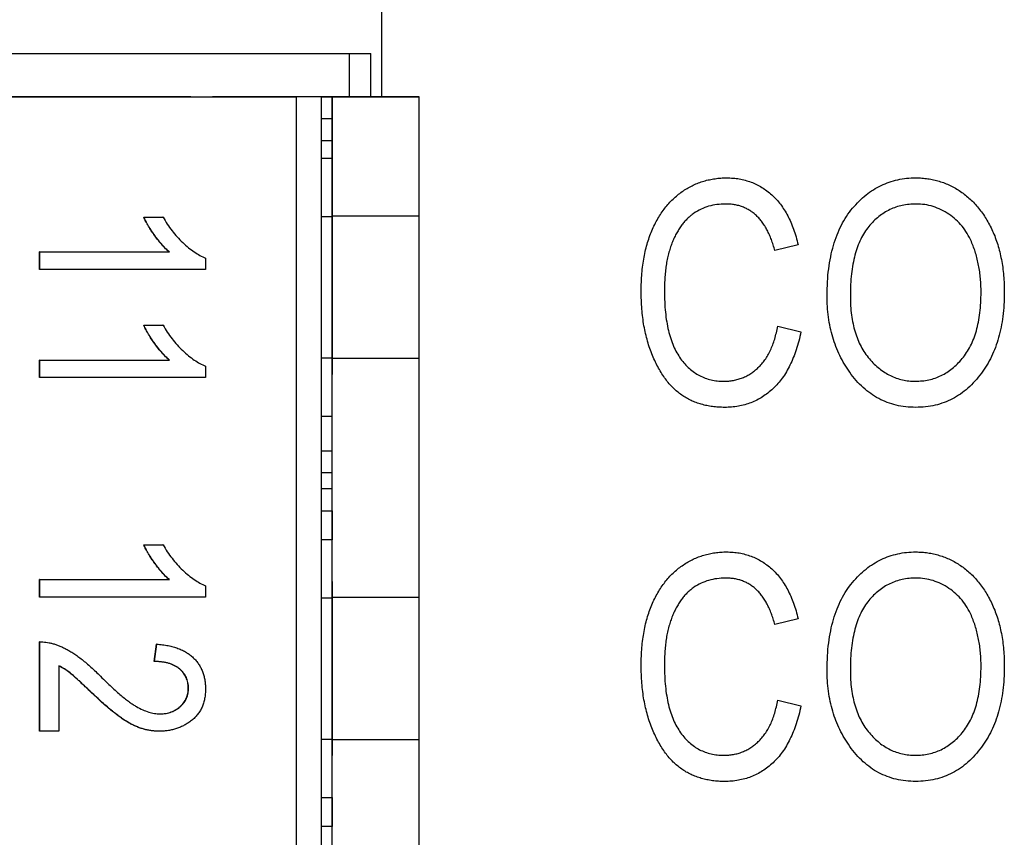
# Model space of a CAD drawing. Header units: millimetres. Extents: x 0 to 840, y 0 to 594.
# Tile 49 of 77: x 393.12 to 402.17, y 335.9 to 343.41. Entities that reach past the tile are written whole.
import ezdxf

# ---------------------------------------------------------------- set-up
doc = ezdxf.new("R2010")
doc.units = ezdxf.units.MM
doc.header["$LTSCALE"] = 2
doc.linetypes.add('SLD-Solid', pattern=[0])

msp = doc.modelspace()

# ---------------------------------------------------------------- linework, layer by layer
at = {"color": 7, "linetype": 'SLD-Solid', "lineweight": 25}
for p, q in [((396.4482, 342.6957), (396.4482, 343.8601)), ((389.149, 343.0957), (396.149, 343.0957)), ((389.149, 343.0957), (395.549, 343.0957)), ((395.549, 343.0957), (396.149, 343.0957)), ((396.149, 343.0957), (396.149, 342.6957)), ((396.149, 343.0957), (396.349, 343.0957)), ((396.349, 342.6957), (396.349, 343.0957)), ((394.694, 342.6957), (387.094, 342.6957)), ((392.4269, 342.6957), (395.6612, 342.6957)), ((394.694, 342.6957), (394.894, 342.6957)), ((396.794, 342.6957), (394.894, 342.6957)), ((395.894, 342.6957), (395.6612, 342.6957)), ((395.6612, 342.6957), (395.6612, 307.6957)), ((395.894, 342.6957), (395.994, 342.6957)), ((395.894, 307.6957), (395.894, 342.6957)), ((395.994, 342.6957), (396.794, 342.6957)), ((395.994, 342.4957), (395.994, 342.6957)), ((395.994, 342.6957), (395.994, 341.5996)), ((396.794, 341.5996), (396.794, 342.6957)), ((395.994, 342.4957), (395.894, 342.4957)), ((395.994, 342.2957), (395.994, 342.4957)), ((395.894, 342.2957), (395.994, 342.2957)), ((395.994, 342.1289), (395.994, 342.2957)), ((395.994, 342.1289), (395.894, 342.1289)), ((395.994, 341.5957), (395.994, 342.1289)), ((395.994, 341.5957), (395.994, 341.7457)), ((395.994, 341.7457), (395.994, 340.1457)), ((394.2622, 341.5918), (394.4377, 341.5918)), ((394.2644, 341.5918), (394.2622, 341.5918)), ((394.2644, 341.5918), (394.44, 341.5918)), ((394.44, 341.5918), (394.4377, 341.5918)), ((395.994, 341.5957), (395.894, 341.5957)), ((395.994, 340.2919), (395.994, 341.5996)), ((396.794, 341.5996), (395.994, 341.5996)), ((396.794, 340.2919), (396.794, 341.5996)), ((400.2726, 341.3387), (400.0591, 341.2854)), ((393.3064, 341.2716), (394.4962, 341.2716)), ((393.3064, 341.1115), (393.3064, 341.2716)), ((393.3087, 341.2716), (393.3064, 341.2716)), ((393.3087, 341.1115), (393.3087, 341.2716)), ((393.3087, 341.2716), (394.4985, 341.2716)), ((394.4985, 341.2716), (394.4962, 341.2716)), ((394.8301, 341.2153), (394.8301, 341.1115)), ((393.3087, 341.1115), (393.3064, 341.1115)), ((394.8301, 341.1115), (393.3087, 341.1115)), ((394.2622, 340.5993), (394.4377, 340.5993)), ((394.2644, 340.5993), (394.2622, 340.5993)), ((394.2644, 340.5993), (394.44, 340.5993)), ((394.44, 340.5993), (394.4377, 340.5993)), ((400.0858, 340.5916), (400.2993, 340.5382)), ((393.3064, 340.2791), (394.4962, 340.2791)), ((393.3064, 340.119), (393.3064, 340.2791)), ((393.3087, 340.2791), (393.3064, 340.2791)), ((393.3087, 340.119), (393.3087, 340.2791)), ((393.3087, 340.2791), (394.4985, 340.2791)), ((394.4985, 340.2791), (394.4962, 340.2791)), ((395.994, 340.2957), (395.894, 340.2957)), ((395.994, 339.7625), (395.994, 340.2957)), ((395.994, 340.1457), (395.994, 340.2957)), ((395.994, 338.0996), (395.994, 340.2919)), ((396.794, 340.2919), (395.994, 340.2919)), ((396.794, 338.0996), (396.794, 340.2919)), ((394.8301, 340.2228), (394.8301, 340.119)), ((393.3087, 340.119), (393.3064, 340.119)), ((394.8301, 340.119), (393.3087, 340.119)), ((395.894, 339.7625), (395.994, 339.7625)), ((395.994, 339.4457), (395.994, 339.7625)), ((395.894, 339.4457), (395.994, 339.4457)), ((395.994, 339.2457), (395.994, 339.4457)), ((395.894, 339.2457), (395.994, 339.2457)), ((395.994, 339.0957), (395.994, 339.2457)), ((395.994, 339.0957), (395.894, 339.0957)), ((395.994, 338.8957), (395.994, 339.0957)), ((395.894, 338.8957), (395.994, 338.8957)), ((395.994, 338.8957), (395.994, 338.6289)), ((395.994, 338.6289), (395.894, 338.6289)), ((395.994, 338.0957), (395.994, 338.6289)), ((394.2622, 338.5826), (394.4377, 338.5826)), ((394.2644, 338.5826), (394.2622, 338.5826)), ((394.2644, 338.5826), (394.44, 338.5826)), ((394.44, 338.5826), (394.4377, 338.5826)), ((393.3064, 338.2624), (394.4962, 338.2624)), ((393.3064, 338.1023), (393.3064, 338.2624)), ((393.3087, 338.2624), (393.3064, 338.2624)), ((393.3087, 338.1023), (393.3087, 338.2624)), ((393.3087, 338.2624), (394.4985, 338.2624)), ((394.4985, 338.2624), (394.4962, 338.2624)), ((395.994, 338.0957), (395.994, 338.2457)), ((395.994, 338.2457), (395.994, 336.6457)), ((394.8301, 338.2061), (394.8301, 338.1023)), ((393.3087, 338.1023), (393.3064, 338.1023)), ((394.8301, 338.1023), (393.3087, 338.1023)), ((395.894, 338.0957), (395.994, 338.0957)), ((395.994, 336.7919), (395.994, 338.0996)), ((396.794, 338.0996), (395.994, 338.0996)), ((396.794, 336.7919), (396.794, 338.0996)), ((400.2726, 337.9031), (400.0591, 337.8497)), ((393.3064, 336.8697), (393.3064, 337.6903)), ((393.3087, 337.6903), (393.3064, 337.6903)), ((393.3087, 336.8697), (393.3087, 337.6903)), ((394.3597, 337.5102), (394.3792, 337.6703)), ((394.3619, 337.5102), (394.3815, 337.6703)), ((394.3815, 337.6703), (394.3792, 337.6703)), ((393.4842, 337.4701), (393.4842, 336.8697)), ((394.3619, 337.5102), (394.3597, 337.5102)), ((394.674, 337.2659), (394.6718, 337.2659)), ((393.7759, 337.2322), (393.7737, 337.2322)), ((400.0858, 337.1559), (400.2993, 337.1025)), ((393.3087, 336.8697), (393.3064, 336.8697)), ((393.4842, 336.8697), (393.3087, 336.8697)), ((394.4092, 336.8697), (394.4069, 336.8697)), ((395.894, 336.7957), (395.994, 336.7957)), ((395.994, 336.2625), (395.994, 336.7957)), ((395.994, 336.6457), (395.994, 336.7957)), ((395.994, 334.5996), (395.994, 336.7919)), ((396.794, 336.7919), (395.994, 336.7919)), ((396.794, 334.5996), (396.794, 336.7919)), ((395.894, 336.2625), (395.994, 336.2625)), ((395.994, 336.2625), (395.994, 335.9957)), ((395.994, 335.9957), (395.894, 335.9957)), ((395.994, 335.7957), (395.994, 335.9957))]:
    msp.add_line(p, q, dxfattribs=at)
for points, knots in [([(398.8317, 340.9122), (398.832, 340.9397), (398.8325, 340.9937), (398.8378, 341.073), (398.8454, 341.1492), (398.8573, 341.222), (398.8716, 341.2918), (398.8896, 341.3582), (398.9109, 341.4215), (398.9354, 341.4813), (398.9626, 341.5378), (398.9922, 341.5909), (399.0242, 341.6403), (399.0583, 341.6863), (399.0947, 341.7287), (399.1338, 341.7674), (399.1751, 341.8023), (399.2185, 341.8342), (399.2638, 341.8619), (399.3104, 341.8864), (399.3584, 341.9068), (399.4077, 341.9235), (399.4583, 341.9365), (399.5102, 341.9454), (399.5632, 341.9518), (399.5991, 341.9522), (399.6172, 341.9525)], [0, 0, 0, 0, 0.056462, 0.11074, 0.162911, 0.213439, 0.262086, 0.309046, 0.354486, 0.398854, 0.441572, 0.483055, 0.523465, 0.562183, 0.600591, 0.637887, 0.674903, 0.711628, 0.748106, 0.783812, 0.819451, 0.854974, 0.890586, 0.926491, 0.962919, 1, 1, 1, 1]), ([(399.6172, 341.9525), (399.6369, 341.9519), (399.6757, 341.951), (399.733, 341.9439), (399.788, 341.9313), (399.8409, 341.914), (399.8919, 341.8925), (399.9406, 341.8654), (399.9874, 341.8338), (400.0316, 341.7968), (400.0735, 341.7558), (400.1113, 341.7092), (400.1471, 341.659), (400.1784, 341.6035), (400.2077, 341.5442), (400.232, 341.4796), (400.2553, 341.4112), (400.2667, 341.3633), (400.2726, 341.3387)], [0, 0, 0, 0, 0.060572, 0.118984, 0.176674, 0.233144, 0.289664, 0.346127, 0.403811, 0.462525, 0.522496, 0.583338, 0.646358, 0.711272, 0.778557, 0.848994, 0.922579, 1, 1, 1, 1]), ([(400.5394, 340.8713), (400.5402, 340.9135), (400.5416, 340.9955), (400.5523, 341.1148), (400.5706, 341.2266), (400.5959, 341.331), (400.6287, 341.4279), (400.6687, 341.5174), (400.7165, 341.5992), (400.771, 341.673), (400.8313, 341.7383), (400.895, 341.796), (400.963, 341.8442), (401.0343, 341.8836), (401.1091, 341.9151), (401.188, 341.9363), (401.2701, 341.9504), (401.3261, 341.9518), (401.3545, 341.9525)], [0, 0, 0, 0, 0.0831852, 0.1619923, 0.2362501, 0.3066006, 0.3738553, 0.4379687, 0.4999537, 0.5603817, 0.618843, 0.6752009, 0.7297189, 0.7830267, 0.835926, 0.8894536, 0.9439516, 1, 1, 1, 1]), ([(401.3545, 341.9525), (401.3732, 341.952), (401.41, 341.9512), (401.4646, 341.9451), (401.5179, 341.9358), (401.5699, 341.9217), (401.6209, 341.9044), (401.6705, 341.8826), (401.7187, 341.8569), (401.7657, 341.8279), (401.8109, 341.7948), (401.8537, 341.7581), (401.8944, 341.718), (401.9323, 341.6741), (401.9678, 341.6269), (402.0008, 341.5761), (402.0318, 341.5219), (402.0599, 341.464), (402.0857, 341.4031), (402.1068, 341.3388), (402.126, 341.272), (402.1406, 341.2023), (402.1531, 341.1299), (402.161, 341.0545), (402.1662, 340.9763), (402.1668, 340.9233), (402.1671, 340.8964)], [0, 0, 0, 0, 0.037489, 0.074043, 0.110401, 0.146275, 0.182347, 0.218654, 0.255048, 0.29221, 0.329619, 0.367494, 0.405648, 0.444493, 0.484025, 0.524424, 0.566244, 0.609506, 0.653743, 0.699185, 0.745652, 0.793413, 0.842454, 0.893364, 0.945752, 1, 1, 1, 1]), ([(399.6084, 341.7123), (399.5812, 341.7113), (399.5282, 341.7093), (399.4516, 341.6931), (399.3804, 341.6667), (399.3262, 341.6355), (399.2859, 341.6054), (399.2573, 341.5795), (399.23, 341.551), (399.2044, 341.5196), (399.181, 341.4848), (399.1581, 341.4477), (399.1376, 341.4072), (399.1181, 341.3641), (399.1012, 341.3178), (399.0862, 341.2685), (399.0732, 341.2163), (399.0628, 341.1612), (399.0551, 341.1032), (399.0491, 341.0421), (399.0459, 340.9781), (399.0454, 340.9344), (399.0451, 340.9122)], [0, 0, 0, 0, 0.073866, 0.144138, 0.211954, 0.279508, 0.313525, 0.348586, 0.38414, 0.420679, 0.458735, 0.498081, 0.539328, 0.581964, 0.626688, 0.673317, 0.721993, 0.772771, 0.825796, 0.881231, 0.939516, 1, 1, 1, 1]), ([(400.0591, 341.2854), (400.0543, 341.3026), (400.0449, 341.3364), (400.0281, 341.3848), (400.0098, 341.4299), (399.9899, 341.4718), (399.9678, 341.5102), (399.944, 341.5454), (399.9185, 341.5774), (399.8909, 341.6056), (399.862, 341.631), (399.831, 341.6528), (399.7981, 341.671), (399.7635, 341.6864), (399.7273, 341.6979), (399.6892, 341.7063), (399.6494, 341.7114), (399.6222, 341.712), (399.6084, 341.7123)], [0, 0, 0, 0, 0.079677, 0.155394, 0.227356, 0.295804, 0.361322, 0.423963, 0.484099, 0.542574, 0.598999, 0.654809, 0.710609, 0.765871, 0.822268, 0.87916, 0.93886, 1, 1, 1, 1]), ([(401.3562, 341.7123), (401.3348, 341.7117), (401.2925, 341.7104), (401.2307, 341.7005), (401.1716, 341.685), (401.116, 341.6614), (401.0626, 341.6329), (401.0128, 341.5967), (400.9653, 341.5551), (400.9216, 341.5063), (400.8812, 341.4513), (400.8466, 341.3885), (400.8174, 341.3189), (400.7939, 341.2421), (400.7752, 341.1585), (400.7621, 341.0679), (400.7541, 340.9703), (400.7533, 340.9029), (400.7529, 340.868)], [0, 0, 0, 0, 0.054958, 0.108338, 0.160038, 0.211331, 0.262842, 0.31496, 0.368738, 0.4245, 0.48267, 0.543455, 0.607661, 0.675971, 0.749032, 0.827205, 0.91052, 1, 1, 1, 1]), ([(401.8644, 341.3671), (401.8524, 341.3924), (401.8288, 341.4424), (401.7798, 341.509), (401.724, 341.569), (401.6591, 341.6195), (401.5889, 341.6609), (401.514, 341.6902), (401.4362, 341.7092), (401.383, 341.7112), (401.3562, 341.7123)], [0, 0, 0, 0, 0.129102, 0.254604, 0.379848, 0.506381, 0.632576, 0.754673, 0.87651, 1, 1, 1, 1]), ([(394.4962, 341.2716), (394.4852, 341.2814), (394.4623, 341.3018), (394.4298, 341.3372), (394.3963, 341.3766), (394.3638, 341.4202), (394.3326, 341.4647), (394.3052, 341.5086), (394.2814, 341.5503), (394.2684, 341.5783), (394.2622, 341.5918)], [0, 0, 0, 0, 0.1115695, 0.2312276, 0.361627, 0.5010347, 0.6401569, 0.7693287, 0.889276, 1, 1, 1, 1]), ([(394.4985, 341.2716), (394.4874, 341.2814), (394.4646, 341.3018), (394.4321, 341.3372), (394.3986, 341.3766), (394.366, 341.4202), (394.3349, 341.4647), (394.3075, 341.5086), (394.2836, 341.5503), (394.2706, 341.5783), (394.2644, 341.5918)], [0, 0, 0, 0, 0.1115695, 0.2312276, 0.361627, 0.5010347, 0.6401569, 0.7693287, 0.889276, 1, 1, 1, 1]), ([(394.44, 341.5918), (394.4526, 341.5702), (394.4779, 341.5272), (394.5216, 341.4669), (394.5687, 341.41), (394.6198, 341.3581), (394.6726, 341.3116), (394.7251, 341.2718), (394.7771, 341.2391), (394.8128, 341.223), (394.8301, 341.2153)], [0, 0, 0, 0, 0.135284, 0.26941, 0.402801, 0.536191, 0.665211, 0.785343, 0.896318, 1, 1, 1, 1]), ([(401.9537, 340.9026), (401.9535, 340.924), (401.9531, 340.9662), (401.9487, 341.0287), (401.9418, 341.0894), (401.9317, 341.1483), (401.9191, 341.2055), (401.9043, 341.2612), (401.8859, 341.315), (401.8716, 341.3498), (401.8644, 341.3671)], [0, 0, 0, 0, 0.134837, 0.265565, 0.394236, 0.519443, 0.642214, 0.762831, 0.882146, 1, 1, 1, 1]), ([(399.598, 339.8444), (399.5791, 339.8447), (399.542, 339.8452), (399.4874, 339.851), (399.4348, 339.8595), (399.3844, 339.8721), (399.336, 339.8879), (399.2898, 339.9075), (399.2456, 339.9306), (399.2034, 339.9573), (399.1632, 339.988), (399.1246, 340.0227), (399.0884, 340.0621), (399.0542, 340.1057), (399.0217, 340.1534), (398.9906, 340.2052), (398.9621, 340.2617), (398.9351, 340.3218), (398.9102, 340.3855), (398.8898, 340.4527), (398.8719, 340.5224), (398.8566, 340.5948), (398.8456, 340.6702), (398.8378, 340.7484), (398.8326, 340.8293), (398.832, 340.8843), (398.8317, 340.9122)], [0, 0, 0, 0, 0.03838, 0.075234, 0.111267, 0.146432, 0.180597, 0.2146, 0.248036, 0.281765, 0.315785, 0.350737, 0.386867, 0.424226, 0.46319, 0.503924, 0.546691, 0.591515, 0.637772, 0.685327, 0.733971, 0.783817, 0.83544, 0.888461, 0.94329, 1, 1, 1, 1]), ([(399.0451, 340.9122), (399.0457, 340.8788), (399.0467, 340.8141), (399.0531, 340.7201), (399.0648, 340.6326), (399.0807, 340.5513), (399.1022, 340.4769), (399.1272, 340.4085), (399.1578, 340.3468), (399.1928, 340.2916), (399.2318, 340.2429), (399.2739, 340.2005), (399.3194, 340.1648), (399.3676, 340.1351), (399.4194, 340.1127), (399.4739, 340.0962), (399.5316, 340.0865), (399.5711, 340.0852), (399.5913, 340.0846)], [0, 0, 0, 0, 0.089817, 0.174206, 0.253466, 0.327497, 0.39677, 0.461882, 0.523285, 0.58182, 0.637443, 0.690881, 0.742298, 0.792666, 0.842922, 0.893699, 0.94567, 1, 1, 1, 1]), ([(400.7475, 340.1667), (400.7308, 340.1915), (400.6974, 340.2408), (400.6554, 340.32), (400.6195, 340.4025), (400.5902, 340.489), (400.5672, 340.5791), (400.5511, 340.6732), (400.5414, 340.7711), (400.5401, 340.8376), (400.5394, 340.8713)], [0, 0, 0, 0, 0.119865, 0.239021, 0.359549, 0.481025, 0.605473, 0.732971, 0.864251, 1, 1, 1, 1]), ([(400.7529, 340.868), (400.7535, 340.8378), (400.7547, 340.779), (400.7624, 340.6934), (400.7762, 340.6132), (400.7953, 340.5381), (400.8199, 340.4681), (400.8499, 340.4032), (400.8854, 340.3436), (400.9265, 340.2899), (400.9708, 340.2417), (401.018, 340.1996), (401.0681, 340.1645), (401.1199, 340.1349), (401.1745, 340.1122), (401.2315, 340.0965), (401.2908, 340.0865), (401.3311, 340.0852), (401.3516, 340.0846)], [0, 0, 0, 0, 0.082023, 0.159802, 0.233402, 0.303224, 0.370137, 0.434703, 0.497226, 0.55843, 0.61805, 0.675057, 0.730086, 0.783881, 0.837062, 0.89041, 0.944383, 1, 1, 1, 1]), ([(401.3516, 340.0846), (401.3725, 340.0853), (401.4138, 340.0866), (401.4744, 340.0963), (401.5323, 340.1126), (401.5877, 340.1353), (401.64, 340.1652), (401.6902, 340.2009), (401.7374, 340.2434), (401.7821, 340.292), (401.8225, 340.3472), (401.8582, 340.4084), (401.8877, 340.4761), (401.9116, 340.5497), (401.9311, 340.6292), (401.9438, 340.7151), (401.9526, 340.8068), (401.9533, 340.8701), (401.9537, 340.9026)], [0, 0, 0, 0, 0.054921, 0.108599, 0.161031, 0.212837, 0.265715, 0.319184, 0.374597, 0.432566, 0.492457, 0.554225, 0.61856, 0.686314, 0.757788, 0.833648, 0.914417, 1, 1, 1, 1]), ([(402.1671, 340.8964), (402.1665, 340.8595), (402.1652, 340.7874), (402.1557, 340.6817), (402.1389, 340.5813), (402.1161, 340.4861), (402.0871, 340.396), (402.0509, 340.3114), (402.0088, 340.2316), (401.9747, 340.1827), (401.9578, 340.1584)], [0, 0, 0, 0, 0.141697, 0.277473, 0.407513, 0.532866, 0.653712, 0.77105, 0.886305, 1, 1, 1, 1]), ([(394.4962, 340.2791), (394.4852, 340.289), (394.4623, 340.3093), (394.4298, 340.3447), (394.3963, 340.3841), (394.3638, 340.4278), (394.3326, 340.4723), (394.3052, 340.5162), (394.2814, 340.5579), (394.2684, 340.5859), (394.2622, 340.5993)], [0, 0, 0, 0, 0.111569, 0.231228, 0.361627, 0.501035, 0.640157, 0.769329, 0.889276, 1, 1, 1, 1]), ([(394.4985, 340.2791), (394.4874, 340.289), (394.4646, 340.3093), (394.4321, 340.3447), (394.3986, 340.3841), (394.366, 340.4278), (394.3349, 340.4723), (394.3075, 340.5162), (394.2836, 340.5579), (394.2706, 340.5859), (394.2644, 340.5993)], [0, 0, 0, 0, 0.111569, 0.231228, 0.361627, 0.501035, 0.640157, 0.769329, 0.889276, 1, 1, 1, 1]), ([(394.44, 340.5993), (394.4526, 340.5777), (394.4779, 340.5347), (394.5216, 340.4745), (394.5687, 340.4176), (394.6198, 340.3657), (394.6726, 340.3192), (394.7251, 340.2793), (394.7771, 340.2466), (394.8128, 340.2306), (394.8301, 340.2228)], [0, 0, 0, 0, 0.135284, 0.26941, 0.402801, 0.536191, 0.665211, 0.785343, 0.896318, 1, 1, 1, 1]), ([(399.5913, 340.0846), (399.6063, 340.085), (399.636, 340.0858), (399.6796, 340.0919), (399.7219, 340.1013), (399.7626, 340.1151), (399.8014, 340.1332), (399.8387, 340.155), (399.8744, 340.1807), (399.9085, 340.2101), (399.9404, 340.2437), (399.9696, 340.2815), (399.9963, 340.3231), (400.0196, 340.3691), (400.0405, 340.4189), (400.0588, 340.4727), (400.0742, 340.5307), (400.0819, 340.571), (400.0858, 340.5916)], [0, 0, 0, 0, 0.058015, 0.114325, 0.169909, 0.224889, 0.279869, 0.33518, 0.391321, 0.449524, 0.508735, 0.569917, 0.633626, 0.699383, 0.768646, 0.841783, 0.918968, 1, 1, 1, 1]), ([(400.2993, 340.5382), (400.2929, 340.5099), (400.2805, 340.4548), (400.2572, 340.3755), (400.2301, 340.3018), (400.1996, 340.2338), (400.1665, 340.1708), (400.1292, 340.1137), (400.0882, 340.0625), (400.0444, 340.0161), (399.9971, 339.9759), (399.9477, 339.9403), (399.8953, 339.9107), (399.8406, 339.8865), (399.7835, 339.8675), (399.7238, 339.8544), (399.6618, 339.8456), (399.6194, 339.8448), (399.598, 339.8444)], [0, 0, 0, 0, 0.080576, 0.15709, 0.229563, 0.298552, 0.364219, 0.427001, 0.48775, 0.546491, 0.604016, 0.659966, 0.715496, 0.770836, 0.82617, 0.882397, 0.940468, 1, 1, 1, 1]), ([(401.3533, 339.8444), (401.3226, 339.8454), (401.2625, 339.8472), (401.1745, 339.8625), (401.0913, 339.8881), (401.0123, 339.9233), (400.9385, 339.9693), (400.8694, 340.0253), (400.8045, 340.0911), (400.7668, 340.1411), (400.7475, 340.1667)], [0, 0, 0, 0, 0.128464, 0.252118, 0.373476, 0.493004, 0.613709, 0.737277, 0.865504, 1, 1, 1, 1]), ([(401.9578, 340.1584), (401.9383, 340.1335), (401.9002, 340.0848), (401.8354, 340.0205), (401.766, 339.966), (401.6921, 339.9213), (401.6137, 339.8869), (401.531, 339.8621), (401.4436, 339.8473), (401.3838, 339.8454), (401.3533, 339.8444)], [0, 0, 0, 0, 0.1337696, 0.2614686, 0.3854986, 0.5063578, 0.6259332, 0.746904, 0.8709801, 1, 1, 1, 1]), ([(394.4962, 338.2624), (394.4852, 338.2723), (394.4623, 338.2926), (394.4298, 338.328), (394.3963, 338.3674), (394.3638, 338.4111), (394.3326, 338.4556), (394.3052, 338.4995), (394.2814, 338.5412), (394.2684, 338.5692), (394.2622, 338.5826)], [0, 0, 0, 0, 0.111569, 0.231228, 0.361627, 0.501035, 0.640157, 0.769329, 0.889276, 1, 1, 1, 1]), ([(394.4985, 338.2624), (394.4874, 338.2723), (394.4646, 338.2926), (394.4321, 338.328), (394.3986, 338.3674), (394.366, 338.4111), (394.3349, 338.4556), (394.3075, 338.4995), (394.2836, 338.5412), (394.2706, 338.5692), (394.2644, 338.5826)], [0, 0, 0, 0, 0.111569, 0.231228, 0.361627, 0.501035, 0.640157, 0.769329, 0.889276, 1, 1, 1, 1]), ([(394.44, 338.5826), (394.4526, 338.561), (394.4779, 338.518), (394.5216, 338.4578), (394.5687, 338.4009), (394.6198, 338.349), (394.6726, 338.3025), (394.7251, 338.2626), (394.7771, 338.2299), (394.8128, 338.2139), (394.8301, 338.2061)], [0, 0, 0, 0, 0.135284, 0.26941, 0.402801, 0.536191, 0.665211, 0.785343, 0.896318, 1, 1, 1, 1]), ([(398.8317, 337.4765), (398.832, 337.5041), (398.8325, 337.5581), (398.8378, 337.6373), (398.8454, 337.7135), (398.8573, 337.7863), (398.8716, 337.8561), (398.8896, 337.9226), (398.9109, 337.9858), (398.9354, 338.0456), (398.9626, 338.1021), (398.9922, 338.1552), (399.0242, 338.2046), (399.0583, 338.2507), (399.0947, 338.293), (399.1338, 338.3317), (399.1751, 338.3667), (399.2185, 338.3985), (399.2638, 338.4262), (399.3104, 338.4507), (399.3584, 338.4711), (399.4077, 338.4878), (399.4583, 338.5008), (399.5102, 338.5098), (399.5632, 338.5161), (399.5991, 338.5166), (399.6172, 338.5168)], [0, 0, 0, 0, 0.056462, 0.11074, 0.162911, 0.213439, 0.262086, 0.309046, 0.354486, 0.398854, 0.441572, 0.483055, 0.523465, 0.562183, 0.600591, 0.637887, 0.674903, 0.711628, 0.748106, 0.783812, 0.819451, 0.854974, 0.890586, 0.926491, 0.962919, 1, 1, 1, 1]), ([(399.6172, 338.5168), (399.6369, 338.5163), (399.6757, 338.5153), (399.733, 338.5082), (399.788, 338.4956), (399.8409, 338.4783), (399.8919, 338.4568), (399.9406, 338.4297), (399.9874, 338.3981), (400.0316, 338.3611), (400.0735, 338.3201), (400.1113, 338.2735), (400.1471, 338.2233), (400.1784, 338.1678), (400.2077, 338.1085), (400.232, 338.044), (400.2553, 337.9756), (400.2667, 337.9276), (400.2726, 337.9031)], [0, 0, 0, 0, 0.060572, 0.118984, 0.176674, 0.233144, 0.289664, 0.346127, 0.403811, 0.462525, 0.522496, 0.583338, 0.646358, 0.711272, 0.778557, 0.848994, 0.922579, 1, 1, 1, 1]), ([(400.5394, 337.4357), (400.5402, 337.4778), (400.5416, 337.5599), (400.5523, 337.6791), (400.5706, 337.7909), (400.5959, 337.8953), (400.6287, 337.9922), (400.6687, 338.0818), (400.7165, 338.1635), (400.771, 338.2373), (400.8313, 338.3027), (400.895, 338.3603), (400.963, 338.4085), (401.0343, 338.4479), (401.1091, 338.4795), (401.188, 338.5006), (401.2701, 338.5147), (401.3261, 338.5161), (401.3545, 338.5168)], [0, 0, 0, 0, 0.083185, 0.161992, 0.23625, 0.306601, 0.373855, 0.437969, 0.499954, 0.560382, 0.618843, 0.675201, 0.729719, 0.783027, 0.835926, 0.889454, 0.943952, 1, 1, 1, 1]), ([(401.3545, 338.5168), (401.3732, 338.5164), (401.41, 338.5156), (401.4646, 338.5094), (401.5179, 338.5001), (401.5699, 338.486), (401.6209, 338.4687), (401.6705, 338.4469), (401.7187, 338.4212), (401.7657, 338.3923), (401.8109, 338.3592), (401.8537, 338.3225), (401.8944, 338.2823), (401.9323, 338.2384), (401.9678, 338.1912), (402.0008, 338.1404), (402.0318, 338.0862), (402.0599, 338.0284), (402.0857, 337.9674), (402.1068, 337.9031), (402.126, 337.8364), (402.1406, 337.7666), (402.1531, 337.6942), (402.161, 337.6189), (402.1662, 337.5407), (402.1668, 337.4877), (402.1671, 337.4607)], [0, 0, 0, 0, 0.037489, 0.074043, 0.110401, 0.146275, 0.182347, 0.218654, 0.255048, 0.29221, 0.329619, 0.367494, 0.405648, 0.444493, 0.484025, 0.524424, 0.566244, 0.609506, 0.653743, 0.699185, 0.745652, 0.793413, 0.842454, 0.893364, 0.945752, 1, 1, 1, 1]), ([(399.6084, 338.2766), (399.5812, 338.2756), (399.5282, 338.2736), (399.4516, 338.2574), (399.3804, 338.2311), (399.3262, 338.1998), (399.2859, 338.1697), (399.2573, 338.1438), (399.23, 338.1154), (399.2044, 338.0839), (399.181, 338.0492), (399.1581, 338.012), (399.1376, 337.9715), (399.1181, 337.9284), (399.1012, 337.8821), (399.0862, 337.8328), (399.0732, 337.7807), (399.0628, 337.7255), (399.0551, 337.6675), (399.0491, 337.6064), (399.0459, 337.5424), (399.0454, 337.4988), (399.0451, 337.4765)], [0, 0, 0, 0, 0.073866, 0.144138, 0.211954, 0.279508, 0.313525, 0.348586, 0.38414, 0.420679, 0.458735, 0.498081, 0.539328, 0.581964, 0.626688, 0.673317, 0.721993, 0.772771, 0.825796, 0.881231, 0.939516, 1, 1, 1, 1]), ([(400.0591, 337.8497), (400.0543, 337.867), (400.0449, 337.9007), (400.0281, 337.9491), (400.0098, 337.9942), (399.9899, 338.0362), (399.9678, 338.0746), (399.944, 338.1097), (399.9185, 338.1417), (399.8909, 338.1699), (399.862, 338.1954), (399.831, 338.2172), (399.7981, 338.2354), (399.7635, 338.2507), (399.7273, 338.2622), (399.6892, 338.2707), (399.6494, 338.2757), (399.6222, 338.2763), (399.6084, 338.2766)], [0, 0, 0, 0, 0.079677, 0.155394, 0.227356, 0.295804, 0.361322, 0.423963, 0.484099, 0.542574, 0.598999, 0.654809, 0.710609, 0.765871, 0.822268, 0.87916, 0.93886, 1, 1, 1, 1]), ([(401.3562, 338.2766), (401.3348, 338.276), (401.2925, 338.2747), (401.2307, 338.2648), (401.1716, 338.2493), (401.116, 338.2257), (401.0626, 338.1972), (401.0128, 338.1611), (400.9653, 338.1194), (400.9216, 338.0706), (400.8812, 338.0156), (400.8466, 337.9529), (400.8174, 337.8832), (400.7939, 337.8065), (400.7752, 337.7229), (400.7621, 337.6323), (400.7541, 337.5346), (400.7533, 337.4672), (400.7529, 337.4323)], [0, 0, 0, 0, 0.054958, 0.108338, 0.160038, 0.211331, 0.262842, 0.31496, 0.368738, 0.4245, 0.48267, 0.543455, 0.607661, 0.675971, 0.749032, 0.827205, 0.91052, 1, 1, 1, 1]), ([(401.8644, 337.9314), (401.8524, 337.9567), (401.8288, 338.0067), (401.7798, 338.0733), (401.724, 338.1333), (401.6591, 338.1838), (401.5889, 338.2252), (401.514, 338.2545), (401.4362, 338.2735), (401.383, 338.2756), (401.3562, 338.2766)], [0, 0, 0, 0, 0.129102, 0.254604, 0.379848, 0.506381, 0.632576, 0.754673, 0.87651, 1, 1, 1, 1]), ([(401.9537, 337.4669), (401.9535, 337.4884), (401.9531, 337.5305), (401.9487, 337.593), (401.9418, 337.6537), (401.9317, 337.7126), (401.9191, 337.7698), (401.9043, 337.8255), (401.8859, 337.8793), (401.8716, 337.9141), (401.8644, 337.9314)], [0, 0, 0, 0, 0.1348369, 0.2655646, 0.3942362, 0.5194425, 0.6422138, 0.7628314, 0.8821459, 1, 1, 1, 1]), ([(393.3087, 337.6903), (393.3178, 337.6903), (393.3364, 337.6904), (393.3646, 337.6878), (393.3936, 337.6826), (393.4236, 337.6759), (393.4542, 337.6663), (393.4857, 337.6547), (393.518, 337.6409), (393.5512, 337.6248), (393.5856, 337.606), (393.6212, 337.5833), (393.6585, 337.5572), (393.6973, 337.5277), (393.7373, 337.4942), (393.779, 337.4577), (393.8224, 337.4176), (393.8512, 337.3891), (393.8661, 337.3744)], [0, 0, 0, 0, 0.0420118, 0.0851166, 0.1300841, 0.176966, 0.2261453, 0.2772304, 0.3308012, 0.3865502, 0.4458575, 0.5099817, 0.5788566, 0.6532605, 0.7319177, 0.8160112, 0.9052459, 1, 1, 1, 1]), ([(394.3815, 337.6703), (394.3996, 337.6686), (394.4347, 337.6654), (394.4855, 337.657), (394.5327, 337.6454), (394.5767, 337.6315), (394.6169, 337.6141), (394.6542, 337.5947), (394.6876, 337.5716), (394.7176, 337.5459), (394.7442, 337.5177), (394.7671, 337.4873), (394.7865, 337.4546), (394.8028, 337.42), (394.8149, 337.3829), (394.8238, 337.3438), (394.829, 337.3026), (394.8297, 337.2744), (394.8301, 337.26)], [0, 0, 0, 0, 0.08101, 0.157162, 0.229319, 0.2972, 0.36195, 0.423721, 0.483122, 0.540982, 0.597661, 0.653181, 0.707852, 0.763548, 0.819537, 0.87764, 0.937454, 1, 1, 1, 1]), ([(393.7736, 337.2322), (393.7625, 337.2429), (393.7412, 337.2635), (393.7103, 337.2926), (393.6823, 337.3187), (393.6574, 337.3424), (393.6349, 337.3625), (393.6153, 337.38), (393.5984, 337.3942), (393.5718, 337.4156), (393.5344, 337.4425), (393.4991, 337.4611), (393.482, 337.4701)], [0, 0, 0, 0, 0.12275, 0.234584, 0.336061, 0.42658, 0.506809, 0.575546, 0.634577, 0.682157, 0.846189, 1, 1, 1, 1]), ([(393.7759, 337.2322), (393.7647, 337.2429), (393.7434, 337.2635), (393.7126, 337.2926), (393.6845, 337.3187), (393.6596, 337.3424), (393.6371, 337.3625), (393.6175, 337.38), (393.6006, 337.3942), (393.574, 337.4156), (393.5366, 337.4425), (393.5013, 337.4611), (393.4842, 337.4701)], [0, 0, 0, 0, 0.12275, 0.234584, 0.336061, 0.42658, 0.506809, 0.575546, 0.634577, 0.682157, 0.846189, 1, 1, 1, 1]), ([(394.6718, 337.2659), (394.6716, 337.2747), (394.6713, 337.2918), (394.6669, 337.3168), (394.6611, 337.3407), (394.652, 337.3635), (394.6405, 337.3849), (394.6265, 337.4053), (394.61, 337.4243), (394.5912, 337.4423), (394.5697, 337.458), (394.5465, 337.4724), (394.5205, 337.4838), (394.4926, 337.4935), (394.4625, 337.5011), (394.4301, 337.5061), (394.3956, 337.5098), (394.3719, 337.51), (394.3597, 337.5102)], [0, 0, 0, 0, 0.0580493, 0.1133148, 0.1675623, 0.2211424, 0.2755171, 0.3295225, 0.3857581, 0.4438935, 0.5036775, 0.5646453, 0.6280047, 0.6950188, 0.7646653, 0.8387701, 0.9171405, 1, 1, 1, 1]), ([(394.674, 337.2659), (394.6738, 337.2747), (394.6735, 337.2918), (394.6691, 337.3168), (394.6633, 337.3407), (394.6543, 337.3635), (394.6427, 337.3849), (394.6288, 337.4053), (394.6122, 337.4243), (394.5934, 337.4423), (394.572, 337.458), (394.5488, 337.4724), (394.5228, 337.4838), (394.4949, 337.4935), (394.4647, 337.5011), (394.4324, 337.5061), (394.3979, 337.5098), (394.3741, 337.51), (394.3619, 337.5102)], [0, 0, 0, 0, 0.0580493, 0.1133148, 0.1675623, 0.2211424, 0.2755171, 0.3295225, 0.3857581, 0.4438935, 0.5036775, 0.5646453, 0.6280047, 0.6950188, 0.7646653, 0.8387701, 0.9171405, 1, 1, 1, 1]), ([(399.598, 336.4088), (399.5791, 336.409), (399.542, 336.4095), (399.4874, 336.4153), (399.4348, 336.4238), (399.3844, 336.4364), (399.336, 336.4523), (399.2898, 336.4718), (399.2456, 336.495), (399.2034, 336.5217), (399.1632, 336.5524), (399.1246, 336.587), (399.0884, 336.6264), (399.0542, 336.67), (399.0217, 336.7177), (398.9906, 336.7695), (398.9621, 336.826), (398.9351, 336.8862), (398.9102, 336.9498), (398.8898, 337.017), (398.8719, 337.0867), (398.8566, 337.1591), (398.8456, 337.2345), (398.8378, 337.3127), (398.8326, 337.3936), (398.832, 337.4486), (398.8317, 337.4765)], [0, 0, 0, 0, 0.03838, 0.075234, 0.111267, 0.146432, 0.180597, 0.2146, 0.248036, 0.281765, 0.315785, 0.350737, 0.386867, 0.424226, 0.46319, 0.503924, 0.546691, 0.591515, 0.637772, 0.685327, 0.733971, 0.783817, 0.83544, 0.888461, 0.94329, 1, 1, 1, 1]), ([(399.0451, 337.4765), (399.0457, 337.4432), (399.0467, 337.3785), (399.0531, 337.2845), (399.0648, 337.1969), (399.0807, 337.1157), (399.1022, 337.0412), (399.1272, 336.9728), (399.1578, 336.9111), (399.1928, 336.8559), (399.2318, 336.8072), (399.2739, 336.7648), (399.3194, 336.7291), (399.3676, 336.6995), (399.4194, 336.677), (399.4739, 336.6606), (399.5316, 336.6508), (399.5711, 336.6496), (399.5913, 336.6489)], [0, 0, 0, 0, 0.089817, 0.174206, 0.253466, 0.327497, 0.39677, 0.461882, 0.523285, 0.58182, 0.637443, 0.690881, 0.742298, 0.792666, 0.842922, 0.893699, 0.94567, 1, 1, 1, 1]), ([(400.7475, 336.7311), (400.7308, 336.7558), (400.6974, 336.8051), (400.6554, 336.8843), (400.6195, 336.9668), (400.5902, 337.0533), (400.5672, 337.1435), (400.5511, 337.2376), (400.5414, 337.3354), (400.5401, 337.4019), (400.5394, 337.4357)], [0, 0, 0, 0, 0.119865, 0.239021, 0.359549, 0.481025, 0.605473, 0.732971, 0.864251, 1, 1, 1, 1]), ([(400.7529, 337.4323), (400.7535, 337.4022), (400.7547, 337.3434), (400.7624, 337.2578), (400.7762, 337.1775), (400.7953, 337.1024), (400.8199, 337.0325), (400.8499, 336.9676), (400.8854, 336.9079), (400.9265, 336.8543), (400.9708, 336.806), (401.018, 336.7639), (401.0681, 336.7289), (401.1199, 336.6992), (401.1745, 336.6765), (401.2315, 336.6608), (401.2908, 336.6508), (401.3311, 336.6496), (401.3516, 336.6489)], [0, 0, 0, 0, 0.082023, 0.159802, 0.233402, 0.303224, 0.370137, 0.434703, 0.497226, 0.55843, 0.61805, 0.675057, 0.730086, 0.783881, 0.837062, 0.89041, 0.944383, 1, 1, 1, 1]), ([(401.3516, 336.6489), (401.3725, 336.6496), (401.4138, 336.6509), (401.4744, 336.6606), (401.5323, 336.677), (401.5877, 336.6996), (401.64, 336.7295), (401.6902, 336.7652), (401.7374, 336.8077), (401.7821, 336.8563), (401.8225, 336.9115), (401.8582, 336.9727), (401.8877, 337.0404), (401.9116, 337.1141), (401.9311, 337.1936), (401.9438, 337.2794), (401.9526, 337.3711), (401.9533, 337.4344), (401.9537, 337.4669)], [0, 0, 0, 0, 0.054921, 0.108599, 0.161031, 0.212837, 0.265715, 0.319184, 0.374597, 0.432566, 0.492457, 0.554225, 0.61856, 0.686314, 0.757788, 0.833648, 0.914417, 1, 1, 1, 1]), ([(402.1671, 337.4607), (402.1665, 337.4238), (402.1652, 337.3517), (402.1557, 337.246), (402.1389, 337.1456), (402.1161, 337.0504), (402.0871, 336.9603), (402.0509, 336.8757), (402.0088, 336.7959), (401.9747, 336.747), (401.9578, 336.7227)], [0, 0, 0, 0, 0.141697, 0.277473, 0.407513, 0.532866, 0.653712, 0.77105, 0.886305, 1, 1, 1, 1]), ([(393.8661, 337.3744), (393.8833, 337.3574), (393.9164, 337.3245), (393.9653, 337.2783), (394.0108, 337.2363), (394.0536, 337.1993), (394.0932, 337.1668), (394.1296, 337.1383), (394.1635, 337.1153), (394.2034, 337.0905), (394.2509, 337.0668), (394.3063, 337.0458), (394.3598, 337.0323), (394.3951, 337.0306), (394.4122, 337.0298)], [0, 0, 0, 0, 0.10938, 0.210603, 0.304015, 0.389049, 0.466366, 0.53603, 0.597986, 0.652147, 0.749352, 0.838827, 0.921744, 1, 1, 1, 1]), ([(394.8301, 337.26), (394.8296, 337.2444), (394.8288, 337.2142), (394.823, 337.1701), (394.813, 337.129), (394.799, 337.0907), (394.7805, 337.0556), (394.7584, 337.0232), (394.7319, 336.994), (394.7018, 336.968), (394.6693, 336.9451), (394.6353, 336.925), (394.6004, 336.9076), (394.5641, 336.8941), (394.5271, 336.8827), (394.4886, 336.8756), (394.4492, 336.8706), (394.4226, 336.87), (394.4092, 336.8697)], [0, 0, 0, 0, 0.0713285, 0.1388885, 0.2034881, 0.2653889, 0.3261469, 0.3858495, 0.446421, 0.5085062, 0.5707166, 0.6319862, 0.6929434, 0.7531646, 0.8133973, 0.8747322, 0.936834, 1, 1, 1, 1]), ([(394.41, 337.0298), (394.4195, 337.03), (394.4379, 337.0302), (394.4649, 337.0339), (394.4906, 337.0392), (394.5151, 337.0461), (394.5381, 337.056), (394.5597, 337.0679), (394.5801, 337.0818), (394.5988, 337.0976), (394.6158, 337.1151), (394.631, 337.1335), (394.6433, 337.1534), (394.654, 337.1738), (394.6618, 337.1955), (394.6677, 337.2181), (394.671, 337.2418), (394.6715, 337.2578), (394.6718, 337.2659)], [0, 0, 0, 0, 0.0727804, 0.1421478, 0.2091828, 0.2742918, 0.3377688, 0.4007572, 0.4628013, 0.5255951, 0.5875405, 0.647529, 0.7063226, 0.7636995, 0.8213742, 0.879619, 0.9389099, 1, 1, 1, 1]), ([(394.4122, 337.0298), (394.4217, 337.03), (394.4402, 337.0302), (394.4672, 337.0339), (394.4928, 337.0392), (394.5173, 337.0461), (394.5403, 337.056), (394.562, 337.0679), (394.5823, 337.0818), (394.6011, 337.0976), (394.618, 337.1151), (394.6332, 337.1335), (394.6455, 337.1534), (394.6562, 337.1738), (394.664, 337.1955), (394.6699, 337.2181), (394.6733, 337.2418), (394.6738, 337.2578), (394.674, 337.2659)], [0, 0, 0, 0, 0.0727804, 0.1421478, 0.2091828, 0.2742918, 0.3377688, 0.4007572, 0.4628013, 0.5255951, 0.5875405, 0.647529, 0.7063226, 0.7636995, 0.8213742, 0.879619, 0.9389099, 1, 1, 1, 1]), ([(394.4069, 336.8697), (394.3949, 336.87), (394.3708, 336.8705), (394.335, 336.874), (394.2996, 336.8801), (394.2643, 336.888), (394.2298, 336.8992), (394.1954, 336.9119), (394.1615, 336.9273), (394.1275, 336.9455), (394.0921, 336.9668), (394.0548, 336.9924), (394.0145, 337.0217), (393.9719, 337.0559), (393.9258, 337.0934), (393.8774, 337.1358), (393.8263, 337.1824), (393.7916, 337.2152), (393.7736, 337.2322)], [0, 0, 0, 0, 0.0487835, 0.0969314, 0.1450915, 0.1933978, 0.2422569, 0.2911229, 0.3408352, 0.3915951, 0.4457719, 0.5061126, 0.5725065, 0.6449506, 0.7242299, 0.8096884, 0.9016917, 1, 1, 1, 1]), ([(394.4092, 336.8697), (394.3971, 336.87), (394.3731, 336.8705), (394.3372, 336.874), (394.3018, 336.8801), (394.2666, 336.888), (394.232, 336.8992), (394.1976, 336.9119), (394.1637, 336.9273), (394.1297, 336.9455), (394.0944, 336.9668), (394.057, 336.9924), (394.0167, 337.0217), (393.9741, 337.0559), (393.9281, 337.0934), (393.8797, 337.1358), (393.8285, 337.1824), (393.7938, 337.2152), (393.7759, 337.2322)], [0, 0, 0, 0, 0.0487835, 0.0969314, 0.1450915, 0.1933978, 0.2422569, 0.2911229, 0.3408352, 0.3915951, 0.4457719, 0.5061126, 0.5725065, 0.6449506, 0.7242299, 0.8096884, 0.9016917, 1, 1, 1, 1]), ([(399.5913, 336.6489), (399.6063, 336.6493), (399.636, 336.6501), (399.6796, 336.6562), (399.7219, 336.6656), (399.7626, 336.6795), (399.8014, 336.6976), (399.8387, 336.7193), (399.8744, 336.7451), (399.9085, 336.7745), (399.9404, 336.8081), (399.9696, 336.8458), (399.9963, 336.8874), (400.0196, 336.9334), (400.0405, 336.9832), (400.0588, 337.0371), (400.0742, 337.095), (400.0819, 337.1353), (400.0858, 337.1559)], [0, 0, 0, 0, 0.058015, 0.114325, 0.169909, 0.224889, 0.279869, 0.33518, 0.391321, 0.449524, 0.508735, 0.569917, 0.633626, 0.699383, 0.768646, 0.841783, 0.918968, 1, 1, 1, 1]), ([(400.2993, 337.1025), (400.2929, 337.0743), (400.2805, 337.0191), (400.2572, 336.9398), (400.2301, 336.8661), (400.1996, 336.7981), (400.1665, 336.7352), (400.1292, 336.6781), (400.0882, 336.6268), (400.0444, 336.5804), (399.9971, 336.5402), (399.9477, 336.5047), (399.8953, 336.475), (399.8406, 336.4508), (399.7835, 336.4319), (399.7238, 336.4187), (399.6618, 336.4099), (399.6194, 336.4092), (399.598, 336.4088)], [0, 0, 0, 0, 0.080576, 0.15709, 0.229563, 0.298552, 0.364219, 0.427001, 0.48775, 0.546491, 0.604016, 0.659966, 0.715496, 0.770836, 0.82617, 0.882397, 0.940468, 1, 1, 1, 1]), ([(401.3533, 336.4088), (401.3226, 336.4097), (401.2625, 336.4115), (401.1745, 336.4269), (401.0913, 336.4524), (401.0123, 336.4876), (400.9385, 336.5336), (400.8694, 336.5896), (400.8045, 336.6554), (400.7668, 336.7054), (400.7475, 336.7311)], [0, 0, 0, 0, 0.128464, 0.252118, 0.373476, 0.493004, 0.613709, 0.737277, 0.865504, 1, 1, 1, 1]), ([(401.9578, 336.7227), (401.9383, 336.6978), (401.9002, 336.6491), (401.8354, 336.5848), (401.766, 336.5303), (401.6921, 336.4857), (401.6137, 336.4512), (401.531, 336.4265), (401.4436, 336.4116), (401.3838, 336.4097), (401.3533, 336.4088)], [0, 0, 0, 0, 0.1337696, 0.2614686, 0.3854986, 0.5063578, 0.6259332, 0.746904, 0.8709801, 1, 1, 1, 1])]:
    msp.add_open_spline(points, degree=3, knots=knots, dxfattribs=at)

doc.saveas('drawing.dxf')
